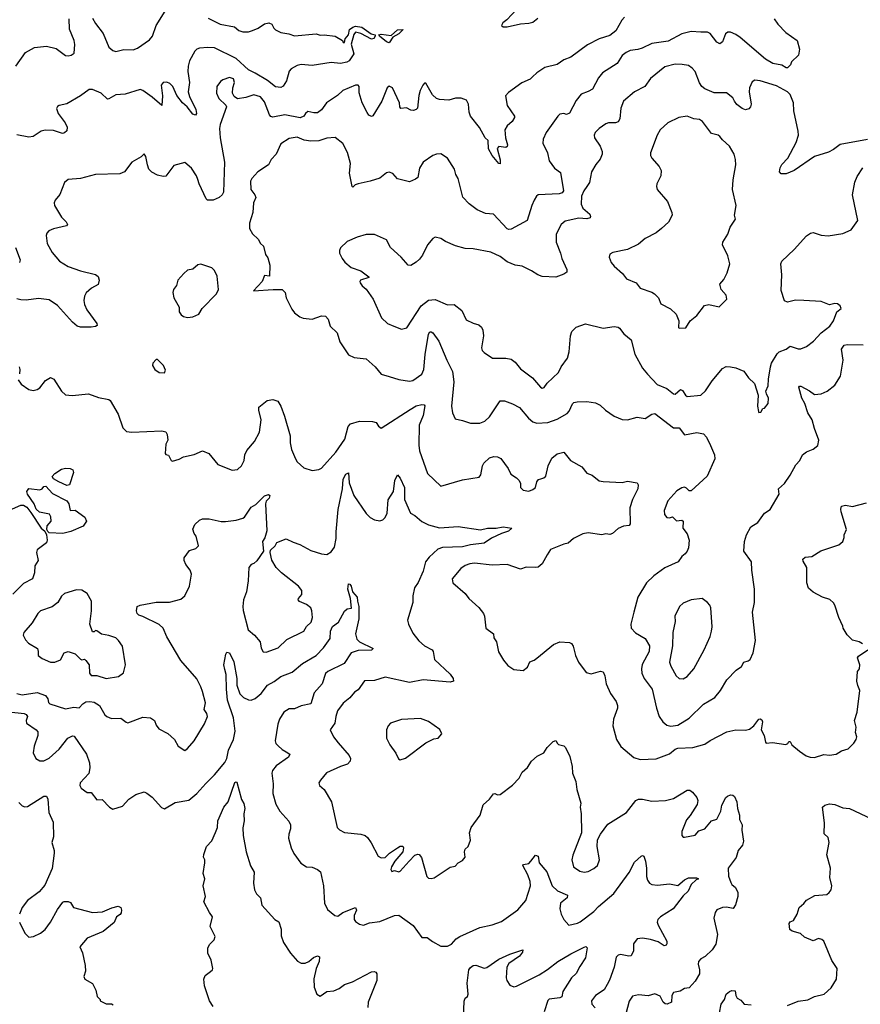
# Model space of a CAD drawing. Extents: x 2057697 to 2160550, y 827490 to 1016834.
# Tile 246 of 256: x 2090706 to 2096913, y 919950 to 927218. Entities that reach past the tile are written whole.
import ezdxf

# ---------------------------------------------------------------- set-up
doc = ezdxf.new("R2010")
doc.units = 0

msp = doc.modelspace()

# ---------------------------------------------------------------- linework, layer by layer
at = {"layer": '0CON20XD'}
for points in [[(2091245, 927229.2), (2091265, 927190), (2091322.5, 927115), (2091364.3, 927015), (2091395, 926990.6), (2091415, 926983.5), (2091475, 926996.9), (2091545, 926995.5), (2091575, 927008.2), (2091665, 927068.5), (2091686.4, 927095), (2091714.7, 927175.3), (2091805, 927320)], [(2094376.2, 927295), (2094303.9, 927216.1), (2094273.3, 927195), (2094263.3, 927175), (2094275, 927163.8), (2094305, 927163.8), (2094404.2, 927185.8), (2094465, 927190.8), (2094495, 927199.2), (2094531.7, 927228.3)], [(2090678.8, 926875), (2090749.2, 926975), (2090815, 927011.9), (2090905, 927022.5), (2090975.4, 927005.4), (2091045, 926954), (2091065, 926950), (2091087.5, 926955), (2091109.2, 926970.8), (2091112.9, 927035), (2091107.8, 927065), (2091075, 927147.5), (2091072.7, 927225)], [(2095173.3, 927235), (2095152, 927215), (2095108.6, 927135), (2095065, 927100), (2094985, 927075.7), (2094898.7, 927031.3), (2094775, 926941.1), (2094725, 926921.9), (2094675, 926887.5), (2094585, 926865.7), (2094523.8, 926825), (2094493.8, 926795), (2094475, 926778), (2094415, 926752.5), (2094315, 926681.2), (2094292.5, 926655), (2094306, 926585), (2094358.8, 926505), (2094358.8, 926495), (2094343.8, 926465), (2094305.8, 926434.2), (2094289.2, 926405), (2094292.5, 926345), (2094308, 926295), (2094305, 926282.5), (2094295, 926274.2), (2094245, 926281.2), (2094233, 926267), (2094255, 926182.5), (2094255, 926153.3), (2094245, 926156.2), (2094194.3, 926214.3), (2094168.5, 926265), (2094165.5, 926325.5), (2094144.5, 926344.5), (2094100.7, 926420.7), (2094035.8, 926505), (2094024.2, 926535), (2094020, 926595), (2094005, 926623.8), (2093965, 926638), (2093925, 926637.5), (2093875, 926624), (2093805, 926628), (2093785, 926636.2), (2093755, 926663.3), (2093705, 926750), (2093695, 926750), (2093684, 926735), (2093662.9, 926695), (2093652.4, 926657.6), (2093642.5, 926565), (2093635, 926554.2), (2093615, 926547.5), (2093595, 926548.8), (2093563, 926567), (2093521.7, 926561.7), (2093513.6, 926573.6), (2093510, 926605), (2093460, 926715), (2093434.1, 926725.9), (2093420, 926715), (2093380, 926615), (2093315, 926507.5), (2093303, 926503), (2093285, 926512.5), (2093271.3, 926531.3), (2093234.2, 926605), (2093212.7, 926677.3), (2093213.8, 926725), (2093205, 926733.8), (2093185, 926734), (2093091.2, 926695), (2093052.4, 926657.6), (2092972.5, 926605), (2092935, 926552.5), (2092905, 926530), (2092878.9, 926528.9), (2092835, 926538.8), (2092815.8, 926524.2), (2092805, 926504.2), (2092776.9, 926493.1), (2092665, 926515.9), (2092575, 926498.2), (2092561.9, 926501.9), (2092550.9, 926515), (2092515, 926612), (2092485, 926647.1), (2092435, 926661.9), (2092375, 926642.9), (2092314.2, 926634.2), (2092290.3, 926650.3), (2092276.7, 926675), (2092279.1, 926715), (2092293.5, 926755), (2092285, 926782), (2092255, 926790.6), (2092206.4, 926773.6), (2092188.9, 926761.1), (2092161.4, 926725), (2092160, 926675), (2092176, 926635), (2092227.7, 926587.7), (2092232.5, 926575), (2092186.7, 926445), (2092182.7, 926415), (2092186.2, 926345), (2092219.5, 926165), (2092210.6, 925945), (2092201.8, 925925), (2092178.8, 925905), (2092135, 925886.5), (2092094.2, 925885), (2092082.7, 925895), (2092030.4, 926005), (2092022.2, 926037.8), (2092012.7, 926065), (2091975, 926122.5), (2091925, 926163.8), (2091845, 926140.8), (2091785, 926062.9), (2091765, 926059.5), (2091725, 926068.8), (2091683.2, 926093.2), (2091660.6, 926115), (2091649.4, 926145), (2091638.8, 926208.8), (2091625, 926227.5), (2091603.3, 926205), (2091534.5, 926165.5), (2091481.2, 926095), (2091445, 926078.5), (2091265, 926073.6), (2091155, 926046.4), (2091065, 926037.1), (2091036, 926015), (2091002.7, 925927.3), (2090968.8, 925885), (2090960, 925865), (2090963.8, 925845), (2091015, 925760.8), (2091050, 925725), (2091060, 925705), (2091052.5, 925695), (2090955, 925674.4), (2090922.2, 925657.8), (2090907.3, 925642.7), (2090902, 925625), (2090909.2, 925565), (2090945, 925498.8), (2091000.8, 925435), (2091065, 925396.7), (2091155, 925364.5), (2091265, 925336.2), (2091285, 925321.9), (2091292.3, 925295), (2091286.9, 925263.1), (2091235.4, 925234.6), (2091198.3, 925201.7), (2091185, 925176.7), (2091180.8, 925145), (2091185.4, 925115), (2091202.3, 925075), (2091276.2, 924975), (2091279.5, 924960.5), (2091267.1, 924952.9), (2091235, 924948.6), (2091155, 924948.6), (2091130, 924955), (2091095, 924986), (2090985, 925108.6), (2090925, 925149.4), (2090845, 925159.4), (2090755, 925147.1), (2090715, 925149.4), (2090685, 925157.1)], [(2092098.9, 927228.9), (2092186.2, 927185), (2092293.6, 927163.6), (2092325, 927138.6), (2092355, 927127.5), (2092395, 927128.6), (2092425, 927137.1), (2092466.2, 927153.8), (2092515, 927188.1), (2092545, 927194.2), (2092568.8, 927185), (2092582.5, 927155), (2092595, 927142.5), (2092635, 927123.8), (2092694, 927114), (2092735, 927098.8), (2092895, 927112), (2092925, 927103.8), (2092955, 927106), (2093035, 927096.2), (2093090, 927065), (2093095, 927050), (2093105, 927050), (2093110, 927075), (2093133.8, 927105), (2093142, 927145), (2093165, 927163.3), (2093185, 927170), (2093232.7, 927162.7), (2093302.5, 927112.5), (2093330, 927105), (2093331.2, 927095), (2093320.3, 927079.7), (2093303.6, 927073.6), (2093226.2, 927116.2), (2093185.8, 927125.8), (2093172.7, 927107.3), (2093154.3, 927035.7), (2093173.3, 926965), (2093138, 926915), (2093121.2, 926905), (2093074, 926894), (2093005, 926900.8), (2092865, 926880), (2092785, 926886.9), (2092755, 926878.9), (2092712, 926855), (2092695, 926838), (2092675.4, 926765), (2092652.6, 926727.4), (2092633.8, 926716.2), (2092595, 926721), (2092535, 926769), (2092445, 926824), (2092395, 926846.8), (2092305, 926930.3), (2092145, 927009.7), (2092095, 927012.3), (2092035, 927008.2), (2092015, 927001.1), (2091999.5, 926985), (2091961.2, 926915), (2091951.5, 926875), (2091948.5, 926835), (2091960.8, 926755), (2091951.2, 926685), (2091960.7, 926650.7), (2092006.5, 926555), (2092012, 926525), (2092005, 926513.3), (2091985, 926520.8), (2091943.6, 926573.6), (2091907.5, 926605), (2091867.2, 926657.2), (2091836, 926725), (2091815, 926746), (2091793.9, 926756.1), (2091766.1, 926753.9), (2091751.2, 926735), (2091761.4, 926655), (2091755, 926583.3), (2091685, 926645.6), (2091615, 926694.4), (2091595, 926701.1), (2091485, 926667.5), (2091415, 926663.5), (2091365, 926632.5), (2091355, 926632), (2091306.7, 926675), (2091245, 926701.4), (2091218.3, 926701.7), (2091155, 926654.3), (2091054.4, 926595.6)], [(2096277, 927223), (2096304.4, 927184.4), (2096363, 927123), (2096446, 927065), (2096465, 926998.8), (2096456.6, 926955), (2096404.6, 926905.4), (2096397.5, 926885), (2096375, 926861.9), (2096365, 926861.9), (2096332.7, 926882.7), (2096268, 926895), (2096212.5, 926925), (2096025, 927085.3), (2095995, 927108.2), (2095955, 927126.4), (2095935, 927124.4), (2095917.1, 927112.9), (2095895, 927053.3), (2095875, 927040), (2095855, 927052.5), (2095805, 927116.2), (2095785, 927126.2), (2095735, 927124.2), (2095665, 927131.4), (2095595, 927113.3), (2095495, 927057.9), (2095375, 927042.9), (2095303.3, 927006.7), (2095271.7, 926998.3), (2095215, 926990), (2095183.6, 926976.4), (2095155, 926952.9), (2095117.1, 926895), (2095008.6, 926825), (2094981.3, 926788.7), (2094936.9, 926705), (2094905, 926686.4), (2094851.1, 926668.9), (2094815, 926621.2), (2094765, 926526.7), (2094745, 926518.8), (2094724.2, 926524.2), (2094695, 926519.2), (2094679.2, 926505), (2094593.1, 926385), (2094571.4, 926335), (2094570, 926305), (2094603.3, 926235), (2094616.2, 926176.2), (2094655, 926122), (2094698.5, 926088.5), (2094722.2, 925955), (2094711.7, 925938.3), (2094688.9, 925931.1), (2094534.4, 925925.6), (2094521.2, 925915), (2094504.3, 925885.7), (2094488.8, 925845), (2094454, 925735), (2094335, 925671.5), (2094317.9, 925667.9), (2094305, 925673.1), (2094205, 925780.8), (2094145, 925786), (2094083.6, 925813.6), (2094025, 925858.8), (2093977.6, 925907.6), (2093944.5, 926045), (2093927.8, 926075), (2093916.9, 926115), (2093865.3, 926195.3), (2093815, 926227.1), (2093785, 926225.7), (2093757.5, 926215), (2093686.2, 926165), (2093659.1, 926120.9), (2093646.2, 926053.8), (2093629.8, 926040.2), (2093585, 926020), (2093495, 926042.5), (2093461.7, 926081.7), (2093435, 926092), (2093415, 926086.2), (2093365, 926046.7), (2093293.3, 926026.7), (2093204.3, 926005.7), (2093182.5, 925997.5), (2093165, 925982.5), (2093160, 925985), (2093142.2, 926085), (2093150, 926155), (2093127.2, 926237.2), (2093092.4, 926302.4), (2093035, 926348.8), (2092975, 926344), (2092915, 926324.2), (2092855, 926321.5), (2092807.5, 926327.5), (2092755, 926350), (2092695, 926339.4), (2092635, 926301.2), (2092600.8, 926225), (2092563.8, 926185), (2092544, 926145), (2092465, 926093.8), (2092419.2, 926045), (2092410.8, 926025), (2092413.3, 925965), (2092442.5, 925925), (2092449.2, 925905), (2092432.5, 925865), (2092428.8, 925795), (2092403.6, 925715), (2092403.2, 925676.8), (2092425, 925638), (2092467.1, 925597.1), (2092485, 925566.2), (2092506.2, 925545), (2092521.2, 925485), (2092538.8, 925458.8), (2092554, 925405), (2092550, 925325), (2092515, 925330), (2092496.7, 925285), (2092432.5, 925215), (2092577, 925227), (2092645, 925226.2), (2092666.2, 925205), (2092673.8, 925165), (2092715, 925080), (2092735, 925053.8), (2092774.3, 925024.3), (2092800, 925015), (2092865, 925006), (2092935, 925031.2), (2092965, 925028.8), (2092985, 925006.7), (2093000, 924955), (2093050, 924905), (2093069.1, 924839.1), (2093135, 924744.6), (2093175, 924722.8), (2093265, 924714.3), (2093330.8, 924655), (2093375, 924601.2), (2093434.4, 924584.4), (2093505, 924560.8), (2093585, 924548.6), (2093608.8, 924555), (2093675, 924600.6), (2093691.5, 924635), (2093699.6, 924745), (2093725.4, 924895), (2093735, 924912.9), (2093745, 924912.5), (2093756.4, 924905), (2093800, 924845), (2093859.2, 924705), (2093901.7, 924621.7), (2093911.1, 924545), (2093894.5, 924364.5), (2093901.4, 924315), (2093920.9, 924270.9), (2093975, 924260), (2094035, 924239.2), (2094105, 924240), (2094141.2, 924255), (2094175, 924286), (2094255, 924404), (2094285, 924404.4), (2094345, 924381.1), (2094395.8, 924355), (2094464, 924275), (2094495, 924248), (2094525, 924240), (2094605, 924244.4), (2094675, 924268.9), (2094749.5, 924310.5), (2094763.1, 924326.9), (2094788.5, 924381.5), (2094798.5, 924391.5), (2094822.4, 924397.6), (2094895, 924398.7), (2094959.1, 924389.1), (2094991.5, 924371.5), (2095030.8, 924335), (2095095, 924290), (2095155.6, 924265.6), (2095195, 924264.3), (2095265, 924283.1), (2095325, 924274.4), (2095375, 924306.7), (2095395, 924309.5), (2095535, 924205.8), (2095575, 924203.8), (2095615, 924153.8), (2095705, 924170), (2095755, 924159.6), (2095778.4, 924135), (2095806.6, 924075), (2095836.2, 924005), (2095840, 923975), (2095782.1, 923847.9), (2095665, 923740), (2095648.6, 923738.6), (2095630.5, 923760.5), (2095615, 923766), (2095595, 923762.5), (2095559.7, 923740.3), (2095492.5, 923665), (2095465.6, 923595), (2095467.1, 923565), (2095485, 923542.9), (2095505, 923540.4), (2095527, 923547), (2095555, 923518.5), (2095595, 923522.5), (2095605, 923516.7), (2095602.5, 923465), (2095635, 923423.3), (2095650, 923375), (2095645, 923320), (2095636, 923295), (2095621.2, 923275), (2095595, 923256.2), (2095568, 923215), (2095469.3, 923170.7), (2095388.3, 923111.7), (2095335, 923060), (2095270, 922955), (2095240.8, 922845), (2095220, 922755), (2095222.5, 922725), (2095252.8, 922692.8), (2095325, 922650), (2095355.6, 922595), (2095354.4, 922555), (2095302.8, 922457.2), (2095296.9, 922425), (2095299.4, 922395), (2095317.1, 922355), (2095377.5, 922275), (2095407.5, 922135), (2095428.1, 922075), (2095455.4, 922035.4), (2095485, 922010.5), (2095515, 922002.1), (2095565, 922009.6), (2095648.5, 922061.5), (2095754.5, 922165.5), (2095839.2, 922215), (2095880.8, 922265), (2095926.7, 922345), (2095996.7, 922415), (2096035.9, 922444.1), (2096052.5, 922475), (2096085.9, 922484.1), (2096100, 922495), (2096121.2, 922545), (2096138.8, 922635), (2096117.1, 922845), (2096131.4, 922915), (2096133, 923013), (2096112.5, 923155), (2096110.8, 923215), (2096054.2, 923294.2), (2096057.1, 923365), (2096074, 923414), (2096106, 923475), (2096156.7, 923505), (2096206.1, 923573.9), (2096248.8, 923601.2), (2096314, 923715), (2096308.8, 923755), (2096353.8, 923795), (2096396.2, 923855), (2096437.9, 923932.1), (2096465.5, 923964.5), (2096486.2, 924005), (2096515, 924028), (2096565, 924046.7), (2096600, 924075), (2096606.7, 924115), (2096575, 924200), (2096557.1, 924265), (2096524.6, 924314.6), (2096502.9, 924385), (2096480.6, 924425), (2096458.8, 924505), (2096465, 924513.3), (2096475, 924513.3), (2096538.7, 924478.7), (2096575, 924451.2), (2096625, 924456.2), (2096667.5, 924475), (2096725, 924518.8), (2096765.8, 924585), (2096786.2, 924705), (2096774.4, 924785), (2096795, 924814.4), (2096815, 924820), (2096935, 924817.5)], [(2093435, 927046), (2093414.7, 927054.7), (2093362.5, 927095), (2093357.5, 927105), (2093375, 927110), (2093449.8, 927100.2), (2093495, 927142.2), (2093537.5, 927145), (2093505, 927113.1), (2093462.1, 927087.9), (2093435, 927046)], [(2096965.7, 926334.3), (2096765, 926295.6), (2096715, 926259.2), (2096679.3, 926240.7), (2096575, 926206.9), (2096425.6, 926104.4), (2096365, 926080.8), (2096329.3, 926079.3), (2096316.7, 926095), (2096322, 926125), (2096335, 926148), (2096378.1, 926195), (2096439.3, 926310.7), (2096456.2, 926365), (2096454.6, 926395.4), (2096421.3, 926545), (2096420.3, 926605), (2096395.5, 926665), (2096375, 926685.7), (2096295, 926730), (2096175, 926765.6), (2096135, 926770.8), (2096115, 926758.8), (2096095.7, 926715), (2096092, 926685), (2096106.7, 926595), (2096102.5, 926575), (2096090.9, 926559.1), (2096065, 926552.9), (2096040.8, 926560.8), (2096001.5, 926591.5), (2095985, 926616), (2095970.9, 926640.9), (2095925, 926676.9), (2095835, 926678.6), (2095765, 926706), (2095742.5, 926725), (2095725, 926751.2), (2095694.4, 926834.4), (2095670.9, 926860.9), (2095645, 926878.6), (2095597.9, 926887.9), (2095545, 926889.4), (2095470.7, 926869.3), (2095365, 926783.8), (2095321.2, 926725), (2095246.7, 926685), (2095164.6, 926615.4), (2095145.5, 926565), (2095136.7, 926485), (2095126.2, 926463.8), (2095105, 926455.6), (2095055, 926455.6), (2095035, 926449.2), (2094983.8, 926415), (2094956.2, 926385), (2094948.8, 926365), (2094951.2, 926345), (2094992.9, 926285), (2095007.5, 926245), (2095007.1, 926225), (2094993.2, 926186.8), (2094960.2, 926149.8), (2094928.5, 926095), (2094912.5, 926015), (2094895, 925985.7), (2094871.9, 925955), (2094855.6, 925915), (2094852.5, 925855), (2094865, 925826), (2094915, 925782), (2094921.1, 925765), (2094918.1, 925755), (2094895, 925746.7), (2094835, 925752.5), (2094735, 925729.2), (2094704.6, 925705.4), (2094667.1, 925635), (2094666.4, 925575), (2094699.6, 925495), (2094709.2, 925455), (2094745.7, 925374.3), (2094745.8, 925355), (2094725, 925338.1), (2094665, 925317.9), (2094563, 925323), (2094533.3, 925333.3), (2094485, 925364.4), (2094417, 925397), (2094365, 925406.7), (2094305, 925430), (2094255, 925469.4), (2094185, 925502), (2094055, 925525.7), (2093995, 925528.6), (2093925, 925549.2), (2093850.5, 925580.5), (2093815, 925603.3), (2093775, 925612.5), (2093757, 925603), (2093717.5, 925555), (2093680.7, 925479.3), (2093659.5, 925450.5), (2093635, 925426.7), (2093595, 925403.3), (2093575, 925406.7), (2093523.9, 925463.9), (2093445, 925536.7), (2093415, 925592.5), (2093325, 925631.2), (2093265, 925632), (2093198.3, 925611.7), (2093125, 925580), (2093075, 925532.5), (2093066.7, 925515), (2093068.8, 925495), (2093086.2, 925455), (2093107, 925427), (2093155, 925388.6), (2093224.2, 925364.2), (2093285, 925320), (2093285, 925313.3), (2093222.5, 925295), (2093216.7, 925285), (2093220, 925275), (2093235, 925252.5), (2093265, 925227.5), (2093316.7, 925155), (2093377.7, 925017.7), (2093423.3, 924975), (2093470, 924955), (2093525, 924932.5), (2093565, 924943.3), (2093670.6, 925105), (2093725, 925147.1), (2093775, 925152.9), (2093865, 925112.9), (2093915, 925114), (2093971.3, 925071.3), (2094003.2, 925003.2), (2094055, 924976.2), (2094095.7, 924965.7), (2094115, 924946.7), (2094125.7, 924925), (2094131.1, 924885), (2094115.8, 924795), (2094122, 924775), (2094135, 924761.2), (2094198, 924718), (2094295, 924720), (2094335, 924711.2), (2094365, 924688.8), (2094405, 924641.2), (2094494, 924575), (2094552.5, 924505), (2094565, 924497.5), (2094577.7, 924502.3), (2094600, 924535), (2094685, 924613.8), (2094704.3, 924655), (2094751.8, 924718.2), (2094764.6, 924765), (2094774.5, 924885), (2094784.4, 924915), (2094815, 924948.1), (2094885, 924972.5), (2095015, 924940), (2095095, 924953.3), (2095125, 924948.8), (2095135, 924941.2), (2095167.5, 924897.5), (2095220.6, 924855), (2095247.4, 924747.4), (2095305.6, 924645.6), (2095341.7, 924601.7), (2095414, 924525), (2095485, 924494.3), (2095535, 924456), (2095545, 924454), (2095585, 924486.9), (2095600.2, 924480.2), (2095622.5, 924445), (2095635, 924435.7), (2095735, 924446), (2095771.3, 924478.7), (2095818.6, 924551.4), (2095896.4, 924643.6), (2095923.4, 924656.6), (2095954.3, 924655.7), (2095995, 924648.6), (2096052.3, 924622.3), (2096086.7, 924575), (2096132.3, 924532.3), (2096160, 924445), (2096154.2, 924365), (2096161.2, 924325), (2096165, 924317.5), (2096179.3, 924320.7), (2096193.6, 924346.4), (2096205, 924350), (2096232.5, 924385), (2096236.2, 924425), (2096220, 924455), (2096216.7, 924475), (2096233.8, 924515), (2096234.2, 924565), (2096249.5, 924655), (2096258.6, 924681.4), (2096300, 924750), (2096315, 924765.7), (2096365, 924786.2), (2096395, 924806.7), (2096455, 924787.5), (2096475, 924787.5), (2096515.5, 924804.5), (2096568, 924845), (2096624.4, 924905.6), (2096689.2, 924955), (2096714.3, 924995), (2096740, 925060), (2096771.2, 925085), (2096765.6, 925105.6), (2096745, 925120), (2096725, 925122), (2096686.1, 925113.9), (2096625, 925136.7), (2096495.4, 925145.4), (2096435, 925147.3), (2096375, 925132.5), (2096353, 925143), (2096328.3, 925218.3), (2096334.3, 925335), (2096327.5, 925415), (2096334.2, 925435), (2096425, 925520), (2096515, 925622), (2096545, 925640.8), (2096565.9, 925645.9), (2096625, 925627.5), (2096675, 925622.9), (2096785, 925639.4), (2096845, 925666), (2096894, 925735), (2096856.5, 925925), (2096872.4, 926017.6), (2096889.4, 926060.6), (2096932.9, 926125)], [(2091054.4, 926595.6), (2090997.5, 926585), (2090985, 926576.2), (2090978.3, 926561.7), (2090989.2, 926525), (2091042, 926455), (2091056, 926425), (2091053.6, 926396.4), (2091038.3, 926381.7), (2091023.6, 926376.4), (2090955, 926399.1), (2090895, 926402.5), (2090865, 926394.3), (2090805, 926356), (2090775, 926350.8), (2090685, 926367.1)], [(2095575, 924940), (2095625, 924942.5), (2095657.5, 924995), (2095705.9, 925034.1), (2095762.1, 925107.9), (2095795, 925116), (2095871.7, 925098.3), (2095926.7, 925155), (2095923.3, 925185), (2095886.2, 925225), (2095876.7, 925265), (2095905, 925300), (2095931.2, 925348.8), (2095949.2, 925415), (2095936, 925475), (2095896.1, 925556.1), (2095899.2, 925575), (2095935.6, 925635), (2095953.2, 925686.8), (2095990.8, 925745), (2095984.2, 925775), (2095995.7, 925845), (2095969.4, 925965), (2095974.4, 926035), (2095994.4, 926145), (2095992.5, 926185), (2095982, 926225), (2095946.2, 926285), (2095895, 926330), (2095875.7, 926355.7), (2095862.5, 926365), (2095815, 926377.5), (2095747, 926467), (2095725, 926480.8), (2095685, 926486.5), (2095635, 926505.5), (2095572.5, 926495), (2095493.2, 926456.8), (2095435, 926403.3), (2095414.4, 926365.6), (2095364.2, 926235.8), (2095363.8, 926215), (2095374.2, 926194.2), (2095428.8, 926135), (2095443.8, 926105), (2095439.2, 926065), (2095412, 926005), (2095408.8, 925985), (2095413.8, 925965), (2095490, 925875), (2095522, 925795), (2095524.2, 925775), (2095497.4, 925722.6), (2095446.2, 925675), (2095405.8, 925645), (2095325, 925602.2), (2095275, 925559.4), (2095195, 925521.9), (2095085, 925500), (2095063.9, 925486.1), (2095060, 925465), (2095073.8, 925425), (2095095, 925398.8), (2095157.5, 925345), (2095186.2, 925305), (2095258, 925275), (2095287.5, 925235), (2095375, 925206.7), (2095393.8, 925195), (2095424.3, 925164.3), (2095440.2, 925120.2), (2095512.6, 925082.6), (2095553.8, 925045), (2095573.8, 924995), (2095570, 924945), (2095575, 924940)], [(2090675.5, 925535), (2090710.6, 925445), (2090704.4, 925425.6)], [(2091945, 925018.8), (2091985, 925023.3), (2092030, 925045), (2092053.8, 925085), (2092158.8, 925195), (2092173.3, 925225), (2092163.8, 925325), (2092144, 925365), (2092125, 925386), (2092045, 925413.3), (2092021.7, 925408.3), (2091985, 925376.7), (2091945, 925368.8), (2091917.5, 925345), (2091873.3, 925295), (2091863.3, 925255), (2091842.5, 925225), (2091836.7, 925205), (2091843.3, 925165), (2091883.3, 925095), (2091885, 925060), (2091898.3, 925038.3), (2091916.1, 925026.1), (2091945, 925018.8)], [(2091775, 924610), (2091781.7, 924631.7), (2091767.5, 924665), (2091725, 924710), (2091715, 924710), (2091688.3, 924681.7), (2091687.5, 924665), (2091703.3, 924635), (2091735, 924612.5), (2091775, 924610)], [(2090702.5, 924655), (2090706.7, 924635), (2090706.1, 924603.9)], [(2090695, 924560), (2090718.3, 924528.3), (2090775, 924488.8), (2090805, 924481.2), (2090835, 924486.7), (2090855, 924500), (2090895.8, 924554.2), (2090935, 924576.2), (2090958.8, 924565), (2091014, 924475), (2091045, 924449.2), (2091093, 924443), (2091215, 924456), (2091289.2, 924429.2), (2091364.2, 924414.2), (2091375, 924406.2), (2091434, 924305), (2091466.7, 924205), (2091495, 924176.7), (2091535, 924172), (2091755, 924182.5), (2091785, 924176.2), (2091796, 924155), (2091801.2, 924115), (2091786, 924085), (2091780, 924015), (2091785, 924007.5), (2091805, 924002.5), (2091825, 923962.5), (2091835, 923960), (2091885, 923974), (2091915, 923990), (2091995, 924009.2), (2092055, 924034.2), (2092103.3, 924015), (2092170, 923935), (2092275, 923891.2), (2092315, 923896.2), (2092345, 923923.3), (2092365, 923962.5), (2092368.9, 924005), (2092382.4, 924037.6), (2092440, 924105), (2092477.9, 924172.1), (2092490, 924265), (2092471.2, 924335), (2092473.1, 924356.9), (2092532.7, 924407.3), (2092575, 924413.8), (2092611.7, 924401.7), (2092635.6, 924365.6), (2092660.7, 924290.7), (2092702.7, 924145), (2092704.4, 924095), (2092714.4, 924045), (2092742.5, 923975), (2092755, 923954), (2092805, 923908.8), (2092865, 923888.8), (2092915, 923896.2), (2092935, 923908), (2093041.5, 924025), (2093108.3, 924121.7), (2093132.1, 924215), (2093150, 924235), (2093215, 924253.3), (2093312.5, 924252.5), (2093338, 924245), (2093356.1, 924216.1), (2093375, 924202.5), (2093590.7, 924339.3), (2093635, 924366.2), (2093675, 924376.7), (2093693.6, 924373.6), (2093697.5, 924367.5), (2093685.3, 924295), (2093656.2, 924225), (2093653.7, 924076.3), (2093659.6, 924035), (2093718, 923868), (2093815, 923773.3), (2093975, 923821.4), (2094098.3, 923841.7), (2094111.7, 923858.3), (2094122.5, 923925), (2094134.2, 923945), (2094175, 923982.9), (2094207.3, 923992.7), (2094235, 923991.4), (2094259.2, 923979.2), (2094312, 923905), (2094332.7, 923862.7), (2094375, 923836.2), (2094393.8, 923815), (2094403.8, 923795), (2094404.1, 923764.1), (2094425, 923744), (2094465, 923737.5), (2094495, 923748.8), (2094513.8, 923765), (2094525, 923806.7), (2094537.7, 923822.3), (2094555, 923828.8), (2094577.5, 923835), (2094591.2, 923848.8), (2094607.8, 923925), (2094635, 923981.2), (2094675, 924014), (2094725, 924026), (2094774.4, 923964.4), (2094856.1, 923916.1), (2094895, 923870), (2094932.5, 923855), (2094985, 923814.2), (2095015, 923807.5), (2095155, 923802), (2095195, 923812), (2095265, 923798.8), (2095273.9, 923783.9), (2095270.8, 923755), (2095230.8, 923675), (2095211.2, 923615), (2095214, 923495), (2095205.6, 923484.4), (2095165, 923478.8), (2095125, 923462), (2095083.3, 923425), (2095065, 923418), (2095035, 923422), (2095005, 923415.7), (2094905, 923429.1), (2094865, 923421.8), (2094795, 923389.1), (2094755, 923353.8), (2094723.1, 923346.9), (2094625, 923306.2), (2094601.4, 923268.6), (2094565, 923200), (2094535, 923177.1), (2094517, 923173), (2094445, 923177.5), (2094405, 923161.4), (2094305, 923196.5), (2094195, 923190.6), (2094065, 923205.5), (2094028.9, 923201.1), (2093995, 923188.6), (2093963.6, 923166.4), (2093899.3, 923090.7), (2093905, 923060), (2093995, 922981.4), (2094021.9, 922945), (2094097.6, 922877.6), (2094130.8, 922835), (2094139.2, 922815), (2094147.5, 922725), (2094204, 922685), (2094206.2, 922655), (2094226.2, 922625), (2094242.3, 922552.3), (2094279.3, 922489.3), (2094310.7, 922450.7), (2094355, 922420), (2094425, 922413.3), (2094455, 922437.5), (2094473, 922477), (2094505, 922488.8), (2094525, 922503.8), (2094646.7, 922605), (2094695, 922624), (2094765, 922621.2), (2094781.7, 922611.7), (2094792.7, 922592.7), (2094810, 922525), (2094831.2, 922475), (2094888.8, 922398.8), (2094925, 922388), (2094995, 922408.8), (2095014, 922404), (2095025.8, 922375), (2095036, 922315), (2095068, 922245), (2095110, 922185), (2095121.2, 922155), (2095121.2, 922135), (2095090, 922055), (2095086, 922005), (2095112, 921905), (2095145, 921853.3), (2095240.3, 921770.3), (2095287.7, 921757.7), (2095405, 921762.5), (2095505, 921798.9), (2095545, 921832.5), (2095565, 921841.4), (2095675.6, 921844.4), (2095765, 921869.2), (2095805, 921897.5), (2095927.9, 921962.1), (2095995, 921975.8), (2096065, 921974), (2096095, 921981.2), (2096125.9, 922004.1), (2096165, 922053.8), (2096175, 922056), (2096185, 922050), (2096190, 922035), (2096180, 921975), (2096204, 921935), (2096212.5, 921885), (2096218.3, 921878.3), (2096265, 921883.3), (2096363, 921867), (2096377.5, 921875), (2096385, 921890), (2096395, 921890), (2096408.8, 921865), (2096465, 921817.5), (2096513, 921783), (2096543.9, 921773.9), (2096575, 921772), (2096645, 921793.8), (2096685, 921788), (2096735, 921796.7), (2096775, 921820.8), (2096824.1, 921835.9), (2096865, 921877.5), (2096882.5, 921905), (2096886.7, 921925), (2096876.7, 921955), (2096883.8, 921995), (2096871.2, 922045), (2096890, 922105), (2096910, 922265), (2096895, 922302.5)], [(2091055, 923780), (2090995, 923806.7), (2090955, 923827.5), (2090946.7, 923845), (2090965, 923866.7), (2091015, 923900), (2091045, 923907.5), (2091080, 923905), (2091097.5, 923895), (2091103.3, 923875), (2091075, 923783.8), (2091055, 923780)], [(2090685, 922242.7), (2090725.4, 922234.6), (2090835, 922251.3), (2090897.9, 922227.9), (2090914.5, 922204.5), (2090918.5, 922178.5), (2090927.9, 922167.9), (2091045, 922130), (2091105, 922142.9), (2091145, 922138.1), (2091171.3, 922168.7), (2091195, 922181.8), (2091225, 922185.3), (2091255, 922180.8), (2091295.3, 922155.3), (2091335, 922086.2), (2091348.8, 922075), (2091385, 922059.4), (2091452.3, 922062.3), (2091491.7, 922031.7), (2091505, 922028), (2091615, 922068.5), (2091673.2, 922063.2), (2091702, 922045), (2091715, 922010), (2091733.4, 921983.4), (2091799.1, 921949.1), (2091850, 921905), (2091875.8, 921855.8), (2091925, 921823.3), (2091945, 921836.7), (2091994.3, 921895), (2092069.7, 922020.3), (2092093.8, 922075), (2092087, 922097), (2092067.5, 922125), (2092077.1, 922175), (2092055, 922257.5), (2092045, 922293.3), (2092015, 922353.3), (2091896.4, 922486.4), (2091791.7, 922661.7), (2091766, 922726), (2091735, 922753.5), (2091615, 922812.5), (2091585, 922821.2), (2091573.3, 922835), (2091570, 922855), (2091574, 922885), (2091595, 922895.8), (2091715, 922917.1), (2091811.7, 922918.3), (2091895, 922939.2), (2091925.8, 922965), (2091959.2, 923035), (2091975.9, 923124.1), (2091965, 923153.3), (2091932.5, 923195), (2091920, 923225), (2091921.2, 923245), (2091960.9, 923299.1), (2092007.5, 923315), (2092026.7, 923335), (2092010, 923405), (2091993.8, 923425), (2091984.2, 923455.8), (2091998.3, 923491.7), (2092035, 923523.8), (2092055, 923532), (2092105, 923532), (2092194.1, 923514.1), (2092225, 923514), (2092305, 923523.1), (2092353, 923537), (2092365.4, 923544.6), (2092415, 923620), (2092450, 923640), (2092515, 923702), (2092543.3, 923713.3), (2092553.3, 923705), (2092548, 923685), (2092527, 923663), (2092520.8, 923645), (2092530, 923445), (2092516, 923394), (2092498.8, 923365), (2092506.4, 923293.6), (2092457.7, 923222.3), (2092436.1, 923203.9), (2092415, 923196.7), (2092397.5, 923175), (2092393.5, 923075), (2092382.2, 922995), (2092359.5, 922935), (2092353.8, 922885), (2092355.5, 922855.5), (2092394, 922715), (2092440, 922675), (2092482.5, 922625), (2092488.1, 922578.1), (2092505, 922551.2), (2092525, 922548), (2092615, 922580), (2092678.3, 922641.7), (2092804, 922705), (2092825, 922738.8), (2092858.7, 922771.3), (2092868.1, 922805), (2092864.2, 922855), (2092855.6, 922875.6), (2092825, 922901.4), (2092773.1, 922923.1), (2092762, 922935), (2092764, 922945), (2092790.8, 922975), (2092790.8, 923005), (2092765, 923036.9), (2092640, 923135), (2092600, 923175), (2092567.7, 923227.7), (2092556.7, 923285), (2092559.3, 923300.7), (2092592.5, 923335), (2092605, 923357.5), (2092675, 923385.8), (2092725, 923360), (2092775, 923344.2), (2092855, 923299.2), (2092935, 923274.2), (2092975, 923269.2), (2093005, 923289.2), (2093031.9, 923325), (2093043.1, 923386.9), (2093043.1, 923436.9), (2093058.3, 923601.7), (2093089.5, 923755), (2093093.8, 923825), (2093115, 923862.5), (2093135, 923872.5), (2093139.4, 923799.4), (2093174.5, 923705), (2093263.7, 923573.7), (2093295, 923542), (2093325.9, 923525.9), (2093365, 923518), (2093386.7, 923525), (2093405, 923543.3), (2093418.6, 923575), (2093427.3, 923672.7), (2093465.5, 923735), (2093476.4, 923815), (2093495, 923856.7), (2093515, 923834.2), (2093547.2, 923765), (2093548.1, 923675), (2093590.8, 923575), (2093625, 923558.8), (2093675, 923514.2), (2093725, 923489.4), (2093805, 923467.1), (2093945, 923477.5), (2094107.9, 923452.1), (2094160, 923465), (2094225, 923463.5), (2094275, 923473.8), (2094340, 923465), (2094315, 923442.2), (2094264, 923426), (2094189.8, 923390.3), (2094135.9, 923354.1), (2094035, 923341.7), (2093975, 923326.7), (2093828.1, 923321.9), (2093795, 923308.2), (2093729.4, 923250.6), (2093702.1, 923215), (2093685, 923146.2), (2093647.5, 923062.5), (2093621.2, 923025), (2093610, 922965), (2093608.8, 922915), (2093568.8, 922785), (2093576.2, 922756.2), (2093610.3, 922690.3), (2093653.4, 922633.4), (2093695, 922595.8), (2093752.5, 922565), (2093759.2, 922555), (2093770, 922495), (2093885, 922386.7), (2093906.2, 922355), (2093910, 922335), (2093885, 922328), (2093685, 922343.6), (2093584, 922324), (2093405, 922364.4), (2093325, 922338.6), (2093252.6, 922337.4), (2093205, 922270.8), (2093177.5, 922252.5), (2093145, 922211.4), (2093095, 922172.5), (2093053.8, 922115), (2093039.4, 922075), (2093032.5, 922025), (2093000, 921975), (2093024.2, 921925), (2093058.9, 921878.9), (2093140, 921785), (2093150, 921765), (2093146.8, 921743.2), (2093127.2, 921722.8), (2093075, 921705.5), (2092972.8, 921657.2), (2092926.2, 921605), (2092916.2, 921585), (2092920, 921565), (2092954.1, 921534.1), (2093009.2, 921445), (2093051.4, 921255), (2093067.4, 921237.4), (2093105, 921217.8), (2093225, 921206.7), (2093256.6, 921196.6), (2093275, 921181.2), (2093302.3, 921142.3), (2093353.9, 921043.9), (2093375, 921030), (2093405, 921034.3), (2093438, 921065), (2093495, 921104.2), (2093516.2, 921116.2), (2093535, 921116.7), (2093540, 921105), (2093535.8, 921075), (2093475.6, 921005), (2093452.5, 920965), (2093446, 920945), (2093455, 920930), (2093475, 920936.2), (2093505, 920926.7), (2093515, 920931.2), (2093583.3, 921006.7), (2093625, 921051.2), (2093645, 921058.8), (2093655.8, 921055.8), (2093672.5, 921032.5), (2093712.3, 920892.3), (2093725, 920880), (2093745, 920878), (2093766.4, 920883.6), (2093885, 920962), (2093920.7, 920969.3), (2093945, 920993.3), (2093975, 921010), (2093995.8, 921035), (2093991.2, 921075), (2093996.2, 921093.8), (2094018.8, 921115), (2094035, 921160), (2094026.7, 921215), (2094040, 921255), (2094107.5, 921345), (2094127.7, 921422.3), (2094175, 921463.8), (2094205, 921503.3), (2094215, 921506.2), (2094235, 921496.2), (2094255, 921498.8), (2094345, 921566.7), (2094395, 921620), (2094417.7, 921662.3), (2094455, 921696.7), (2094485, 921743.8), (2094527.9, 921782.1), (2094576.7, 921805), (2094600, 921845), (2094645, 921890), (2094665, 921897.5), (2094677.5, 921875), (2094685, 921867.5), (2094725, 921856.7), (2094736.7, 921845), (2094767.7, 921777.7), (2094785.8, 921705), (2094788, 921655), (2094812, 921595), (2094820, 921535), (2094850, 921435), (2094844.2, 921405), (2094852, 921355), (2094853.8, 921215), (2094789.5, 921050.5), (2094784.2, 921015), (2094796.2, 920965), (2094843, 920933), (2094875, 920924.2), (2094905, 920930), (2094945, 920951.2), (2094973.3, 920975), (2094988, 921015), (2094971.2, 921115), (2094973.6, 921163.6), (2094993.8, 921205), (2095049.7, 921280.3), (2095186.2, 921365), (2095255.5, 921454.5), (2095275, 921463.1), (2095305, 921464.4), (2095375, 921449.2), (2095475, 921454.2)], [(2091025, 923424.3), (2090925, 923430), (2090915, 923440), (2090907.5, 923455), (2090908.3, 923481.7), (2090937.5, 923515), (2090937, 923547), (2090926.7, 923566.7), (2090853, 923583), (2090827.5, 923605), (2090813.8, 923645), (2090764.2, 923715), (2090760, 923735), (2090773.7, 923756.3), (2090855, 923746.7), (2090872.5, 923755), (2090885, 923772.5), (2090900, 923775), (2090949.3, 923719.3), (2091055, 923666.7), (2091068.8, 923645), (2091080, 923595), (2091115, 923596.7), (2091187.5, 923545), (2091200, 923515), (2091175, 923480), (2091085, 923439.2), (2091025, 923424.3)], [(2090565, 923568.5), (2090715, 923633.3), (2090735, 923634.5), (2090758.4, 923618.4), (2090789.1, 923579.1), (2090865, 923464.4), (2090891.2, 923441.2), (2090903.8, 923415), (2090910, 923375), (2090903.8, 923355), (2090835, 923303.3), (2090831.5, 923285), (2090842.1, 923225), (2090818.9, 923185), (2090814.5, 923135), (2090800, 923090), (2090734.6, 923055.4), (2090655, 922976.2)], [(2096930.3, 922610.3), (2096905, 922624), (2096855, 922637.5), (2096816.4, 922676.4), (2096786.7, 922725), (2096785, 922740), (2096753.8, 922805), (2096726.2, 922895), (2096714.2, 922914.2), (2096687, 922937), (2096635, 922954.2), (2096565, 922992), (2096531.2, 923021.2), (2096519.5, 923059.5), (2096519.4, 923175), (2096490.9, 923220.9), (2096489.2, 923235), (2096505, 923250.8), (2096555, 923256.2), (2096622.7, 923297.3), (2096755, 923342), (2096783.3, 923365), (2096793.8, 923395), (2096793.8, 923415), (2096812, 923455), (2096770.8, 923585), (2096768.8, 923605), (2096775, 923627.5), (2096805, 923634), (2096855, 923624), (2096959.2, 923650.8)], [(2090625, 922107.5), (2090740, 922095), (2090755, 922088.8), (2090764, 922075), (2090754.3, 922045), (2090756, 922025), (2090828.8, 921975), (2090840, 921960), (2090840.6, 921935), (2090812.2, 921855), (2090805.7, 921805), (2090824.4, 921764.4), (2090855, 921746), (2090885, 921747.5), (2090925, 921766.9), (2090997.4, 921832.6), (2091062, 921915), (2091095, 921932), (2091107.9, 921927.9), (2091198.6, 921795), (2091222.2, 921732.2), (2091224.5, 921695), (2091217.5, 921652.5), (2091152.9, 921585), (2091150, 921565), (2091159.2, 921545), (2091205, 921512.9), (2091235, 921512.5), (2091275, 921460), (2091315, 921462.5), (2091370, 921405), (2091395, 921390), (2091465, 921413.3), (2091513.3, 921465), (2091565, 921497.5), (2091625, 921517.5), (2091645, 921509.2), (2091685, 921478), (2091753, 921403), (2091775, 921393.3), (2091855, 921438.8), (2091955, 921456), (2092015, 921505.6), (2092079.5, 921580.5), (2092145, 921643.5), (2092221.1, 921735), (2092236.4, 921765), (2092247.3, 921825), (2092285, 921903.8), (2092296.7, 921965), (2092283.9, 922065), (2092241.1, 922195), (2092232.9, 922275), (2092231.8, 922385), (2092221.2, 922421.2), (2092212.9, 922455), (2092228.8, 922535), (2092235, 922550), (2092255, 922543.8), (2092288.6, 922478.6), (2092309.4, 922355), (2092310, 922305), (2092332.2, 922242.2), (2092359.2, 922215), (2092395, 922197.8), (2092415, 922195.5), (2092445, 922207.3), (2092490, 922245), (2092535, 922306.5), (2092585, 922332.2), (2092635, 922368.5), (2092718.3, 922401.7), (2092794.7, 922465.3), (2092895, 922524.2), (2092949.6, 922580.4), (2092999.6, 922650.4), (2093001.8, 922705), (2093015, 922737.3), (2093059.5, 922770.5), (2093105, 922852.5), (2093125, 922870), (2093155.9, 922874.1), (2093149.5, 922945), (2093129.1, 923015), (2093135, 923052.5), (2093145, 923051.2), (2093154.3, 923035), (2093163.8, 922993.8), (2093199.2, 922955), (2093199.4, 922925), (2093210.4, 922885), (2093211.5, 922795), (2093186, 922685), (2093195.8, 922645), (2093215, 922625.8), (2093317.5, 922575), (2093305, 922564.3), (2093205, 922561.9), (2093155, 922542.9), (2093101.9, 922465), (2092980.8, 922405), (2092965, 922391.4), (2092940.6, 922315), (2092881.1, 922248.9), (2092855, 922168), (2092785, 922151.9), (2092735, 922131.1), (2092695, 922130), (2092657.5, 922105), (2092625.6, 922055), (2092612.2, 922017.8), (2092592.5, 921895), (2092598.1, 921875), (2092615, 921856.9), (2092645, 921830), (2092675, 921814.2), (2092700, 921795), (2092690, 921775), (2092600.2, 921709.8), (2092573.6, 921676.4), (2092566.9, 921655), (2092577.2, 921577.2), (2092576.6, 921506.6), (2092597, 921427), (2092627.5, 921375), (2092692.4, 921302.4), (2092705.7, 921275), (2092705.7, 921245.7), (2092692.9, 921205), (2092691.4, 921175), (2092710, 921105), (2092731.7, 921061.7), (2092782.1, 920992.1), (2092825, 920964), (2092865, 920961.4), (2092905.6, 920945.6), (2092926.5, 920926.5), (2092948.6, 920825), (2092957.5, 920695), (2092980.3, 920650.3), (2093034.3, 920604.3), (2093055, 920600.8), (2093092.6, 920627.4), (2093185, 920663.8), (2093192.5, 920645), (2093176.4, 920605), (2093175.6, 920575), (2093185, 920561.4), (2093215, 920540.8), (2093245.6, 920534.4), (2093289.7, 920550.3), (2093365, 920560), (2093474.6, 920605.4), (2093505, 920606.7), (2093611.7, 920531.7), (2093675, 920443.3), (2093715, 920443.3), (2093753.5, 920413.5), (2093815, 920380), (2093865, 920378), (2093895, 920394.2), (2093928.3, 920431.7), (2093955, 920450.6), (2094105, 920517.8), (2094195, 920536.9), (2094265, 920561.9), (2094383.6, 920646.4), (2094444.4, 920715), (2094478.8, 920825), (2094475.6, 920855), (2094458.6, 920905), (2094422.5, 920975), (2094427.5, 920982.5), (2094465, 920990), (2094481.2, 921005), (2094515, 921050), (2094533.9, 921043.9), (2094542.9, 920995), (2094597.9, 920927.9), (2094638.4, 920825), (2094677.6, 920787.6), (2094750.5, 920755), (2094748.8, 920735), (2094699.7, 920695), (2094693.8, 920653.8), (2094703.8, 920615), (2094723.3, 920575), (2094760, 920535), (2094825, 920549.5), (2094845, 920559.6), (2094946.4, 920633.6), (2094979.5, 920670.5), (2095092.6, 920767.4), (2095207.7, 920922.3), (2095245, 920998.8), (2095295, 921043.8), (2095305, 921047.5), (2095315, 921042.5), (2095326.9, 921006.9), (2095334.7, 920955), (2095334.1, 920894.1), (2095342.1, 920865), (2095355.7, 920845), (2095375, 920833.5), (2095415, 920829.6), (2095505, 920838.5), (2095565, 920827.7), (2095615, 920867.3), (2095645, 920882.7), (2095703, 920883), (2095717.5, 920875), (2095702, 920868), (2095665, 920833.3), (2095642.9, 920785), (2095605, 920750), (2095531.1, 920655), (2095438.6, 920595), (2095417.8, 920575), (2095414.5, 920555), (2095420, 920535), (2095485.5, 920415), (2095485.5, 920395), (2095479.2, 920385), (2095465, 920382.2), (2095421.7, 920411.7), (2095365, 920428.7), (2095305, 920438.2), (2095265, 920432.5), (2095238.9, 920395), (2095237.5, 920345), (2095221.4, 920308.6), (2095205, 920304.3), (2095143.6, 920316.4), (2095125, 920312.5), (2095111.2, 920298.8), (2095096, 920224), (2095062, 920128), (2095044.3, 920095), (2095022.6, 920057.4), (2094958.8, 920015), (2094929.2, 919975), (2094930.9, 919950.9), (2094955, 919922.5)], [(2091345, 922354.4), (2091435, 922369.2), (2091472.7, 922397.3), (2091487.5, 922455), (2091464.2, 922594.2), (2091435, 922636.2), (2091415, 922654), (2091365, 922672.5), (2091310.6, 922680.6), (2091275, 922707.5), (2091265, 922710), (2091255, 922700), (2091245, 922700), (2091224.4, 922755), (2091237.5, 922855), (2091236.5, 922925), (2091205, 922982), (2091165.8, 923005.8), (2091125, 923010), (2091037.3, 922982.7), (2091015, 922961.2), (2090987.1, 922915), (2090946.6, 922883.4), (2090860, 922855), (2090841.2, 922835), (2090798, 922765), (2090737.5, 922695), (2090732.5, 922675), (2090749.3, 922639.3), (2090772.5, 922615), (2090836.7, 922575), (2090843.8, 922555), (2090843.8, 922525), (2090871.7, 922501.7), (2090935, 922476), (2090965, 922476.2), (2091006.8, 922493.2), (2091035, 922543.3), (2091065, 922553.8), (2091115.7, 922535.7), (2091155, 922497.5), (2091165, 922492.5), (2091185, 922497.5), (2091195, 922487.5), (2091218.6, 922455), (2091220.6, 922395), (2091235, 922376.2), (2091275, 922375.7), (2091345, 922354.4)], [(2095605, 922352.2), (2095635, 922369.4), (2095685, 922426.9), (2095759.4, 922565), (2095804.3, 922665.7), (2095815.5, 922704.5), (2095820, 922735), (2095810, 922875), (2095803.3, 922895), (2095785.9, 922915.9), (2095745, 922946.2), (2095663.9, 922936.1), (2095605, 922911.2), (2095578.8, 922885), (2095544, 922815), (2095545.8, 922775), (2095529.4, 922695), (2095526.2, 922595), (2095504.4, 922475), (2095514.4, 922445), (2095553.9, 922373.9), (2095575.5, 922355.5), (2095605, 922352.2)], [(2096895, 922302.5), (2096888.8, 922335), (2096892.5, 922405), (2096906.7, 922425), (2096910, 922455), (2096893.6, 922506.4), (2096900.7, 922519.3), (2096970, 922565)], [(2093515, 921753.8), (2093555, 921766.7), (2093705, 921880), (2093765, 921908), (2093795.8, 921914.2), (2093822.5, 921945), (2093809.3, 921979.3), (2093725, 922038), (2093665, 922060), (2093525, 922051.4), (2093444.2, 922025.8), (2093426.7, 922005), (2093414, 921975), (2093414, 921915), (2093438.8, 921865), (2093484.1, 921804.1), (2093502.7, 921762.7), (2093515, 921753.8)], [(2092135, 919932.5), (2092106.7, 919975), (2092071.2, 920085), (2092066.7, 920135), (2092077, 920163), (2092115, 920191.2), (2092130, 920205), (2092131.2, 920215), (2092120, 920275), (2092096.4, 920326.4), (2092095.3, 920365), (2092108.4, 920391.6), (2092142.1, 920425), (2092149.3, 920449.3), (2092113.8, 920525), (2092130.8, 920595), (2092107, 920627), (2092066.9, 920705), (2092077.1, 920745), (2092062.2, 920825), (2092072.9, 920875), (2092060.8, 920915), (2092073.8, 920995), (2092073.3, 921015), (2092064, 921035), (2092066, 921055), (2092086.3, 921113.7), (2092124.4, 921155.6), (2092153.2, 921216.8), (2092166.5, 921255), (2092169.2, 921305), (2092214.3, 921405.7), (2092245.9, 921444.1), (2092295, 921586.7), (2092305, 921592.5), (2092308.8, 921588.8), (2092345, 921462.5), (2092361.4, 921431.4), (2092367.5, 921395), (2092361.4, 921355)], [(2095475, 921454.2), (2095535, 921469.2), (2095635, 921530), (2095655, 921530), (2095675, 921516.7), (2095706.2, 921475), (2095713.6, 921453.6), (2095708.8, 921425), (2095657.3, 921342.7), (2095628.8, 921311.2), (2095596, 921225), (2095596.4, 921196.4), (2095605, 921182.5), (2095615, 921182.5), (2095692.9, 921197.1), (2095720.8, 921229.2), (2095766.2, 921245), (2095815, 921303.8), (2095854.3, 921315.7), (2095882.9, 921375), (2095890, 921420), (2095921.2, 921475), (2095932.9, 921487.1), (2095955, 921495.6), (2095973.1, 921493.1), (2095983.6, 921483.6), (2096001.4, 921445), (2096005.6, 921395), (2096020.5, 921345), (2096020, 921315), (2096041.9, 921275), (2096039.5, 921235), (2096051.9, 921155), (2096044.2, 921125), (2096010.5, 921085), (2095996.2, 921033.8), (2095937.8, 920955), (2095940, 920895), (2095957.7, 920847.7), (2095965, 920833.3), (2095992.3, 920812.3), (2096008, 920775), (2096008.8, 920745), (2095992, 920685), (2095974.2, 920655.8), (2095925, 920666.1), (2095895, 920663.6), (2095855, 920647.1), (2095842.1, 920627.9), (2095832.9, 920585), (2095858, 920465), (2095846.7, 920393.3), (2095818.3, 920351.7), (2095767.4, 920302.6), (2095735, 920284.3), (2095719.4, 920265), (2095715.6, 920245), (2095725.5, 920205), (2095725.6, 920175), (2095695, 920120), (2095649.3, 920070.7), (2095615, 920066.9), (2095583.8, 920046.2), (2095533.1, 920036.9), (2095521.6, 920015), (2095520, 919965), (2095488.3, 919951.7), (2095472.3, 919952.3), (2095457.5, 919965), (2095435, 920008.8), (2095395, 920026.7), (2095347.7, 920012.3), (2095275, 920020), (2095231.5, 920008.5), (2095207, 919973), (2095151.1, 919758.9)], [(2090700.3, 921440.3), (2090725, 921413.8), (2090745, 921406.2), (2090765, 921408.8), (2090885, 921485.8), (2090905, 921486.2), (2090913.4, 921463.4), (2090921.4, 921365), (2090954.3, 921295), (2090956, 921185), (2090944.2, 921145), (2090960.8, 921085), (2090960.8, 921065), (2090945, 920953.3), (2090891.7, 920828.3), (2090849.1, 920780.9), (2090763.8, 920715), (2090723.8, 920665), (2090703.8, 920615)], [(2096375, 919942), (2096453.6, 919973.6), (2096525, 919982), (2096575, 920008), (2096645.7, 920024.3), (2096698.8, 920071.2), (2096736.7, 920135), (2096742.5, 920215), (2096704.1, 920274.1), (2096645, 920416.7), (2096629.1, 920429.1), (2096605, 920435.8), (2096565, 920417.5), (2096500, 920445), (2096471.7, 920471.7), (2096409.3, 920489.3), (2096393, 920503), (2096387.5, 920545), (2096395, 920557.5), (2096420.7, 920569.3), (2096448, 920615), (2096462, 920665), (2096497.2, 920692.8), (2096515, 920717.5), (2096577.6, 920752.4), (2096665, 920760), (2096684.2, 920775), (2096696.9, 920795), (2096701.9, 920825), (2096688.6, 920885), (2096693.8, 920955), (2096666.4, 921053.6), (2096683.1, 921145), (2096675, 921180), (2096647, 921207), (2096649.7, 921290.3), (2096633.8, 921405), (2096650.6, 921419.4), (2096685, 921429.4), (2096725, 921425.6), (2096785, 921401.1), (2096834.4, 921394.4), (2096995, 921318)], [(2092361.4, 921355), (2092362.9, 921305), (2092353.4, 921253.4), (2092356.1, 921196.1), (2092378.8, 921075), (2092411.2, 920971.2), (2092438.8, 920925), (2092432.5, 920845), (2092439.2, 920795), (2092454.4, 920764.4), (2092484, 920735), (2092495, 920682.5), (2092590, 920575), (2092618.8, 920558.8), (2092636, 920505), (2092636, 920455), (2092653.8, 920405), (2092705, 920326.7), (2092758.8, 920268.8), (2092784.3, 920254.3), (2092815, 920252.2), (2092840.8, 920265), (2092875, 920295.6), (2092905, 920306.9), (2092920, 920300), (2092916.8, 920265), (2092895.4, 920215), (2092878.3, 920138.3), (2092881.4, 920075), (2092900, 920025), (2092925, 920010), (2092975, 920043.8), (2093025, 920048), (2093065, 920067.5), (2093105, 920095.8), (2093163.3, 920115), (2093305, 920190), (2093323, 920193), (2093336.4, 920186.4), (2093343.8, 920173.8), (2093343.3, 920125), (2093279.1, 919965), (2093276.5, 919925)], [(2090706, 920555), (2090744.2, 920475), (2090775, 920445.8), (2090809.3, 920449.3), (2090860, 920475), (2090895, 920500.8), (2090933.3, 920555), (2090985, 920650.6), (2091025, 920702.5), (2091035, 920707.5), (2091065, 920708.8), (2091082.3, 920702.3), (2091103, 920663), (2091245, 920626.9), (2091316.6, 920633.4), (2091387.7, 920662.3), (2091433, 920673), (2091452.5, 920665), (2091458.8, 920645), (2091456.2, 920625), (2091447.9, 920612.1), (2091421.2, 920595), (2091405, 920554), (2091323.7, 920486.3), (2091205, 920437.5), (2091150, 920375), (2091169.5, 920329.5), (2091190, 920235), (2091191.2, 920195), (2091180, 920155), (2091187.5, 920135), (2091243, 920103), (2091267.5, 920055), (2091278.3, 920008.3), (2091300, 919985), (2091300, 919975), (2091345, 919953.3), (2091385, 919953.3), (2091396.7, 919945)], [(2093981.9, 919785), (2093987.3, 919972.7), (2093995.8, 919994.2), (2094012.3, 920007.7), (2094018.6, 920025), (2094011.1, 920105), (2094023.1, 920205), (2094035, 920222.5), (2094055, 920235.7), (2094075, 920238.6), (2094135, 920216.2), (2094155, 920220.4), (2094245, 920281.8), (2094325, 920320), (2094421.7, 920351.7), (2094418.5, 920335), (2094396.6, 920305), (2094318.2, 920251.7), (2094303.1, 920225), (2094298.8, 920145), (2094304.1, 920125), (2094325, 920091.8), (2094355, 920079.2), (2094375, 920084.1), (2094541.9, 920168.1), (2094604.1, 920205.9), (2094680, 920265), (2094775, 920322.5), (2094875, 920372), (2094886.1, 920376.1), (2094896.1, 920366.1), (2094885, 920292.5), (2094841.4, 920228.6), (2094815, 920176.2), (2094780.8, 920145), (2094750.5, 920099.5), (2094717.8, 920045), (2094708.8, 920005), (2094695, 919997.5), (2094615, 919986.7), (2094605, 919978), (2094579.2, 919895)], [(2095873.9, 919886.1), (2095885, 919950), (2095910, 919985), (2095923.3, 920025), (2095947.5, 920045), (2095965, 920052.5), (2095988.3, 920048.3), (2095993.3, 920015), (2096003.3, 919995), (2096030, 919980), (2096055, 919950), (2096106.4, 919946.4)]]:
    msp.add_lwpolyline(points, dxfattribs=at)

doc.saveas('drawing.dxf')
